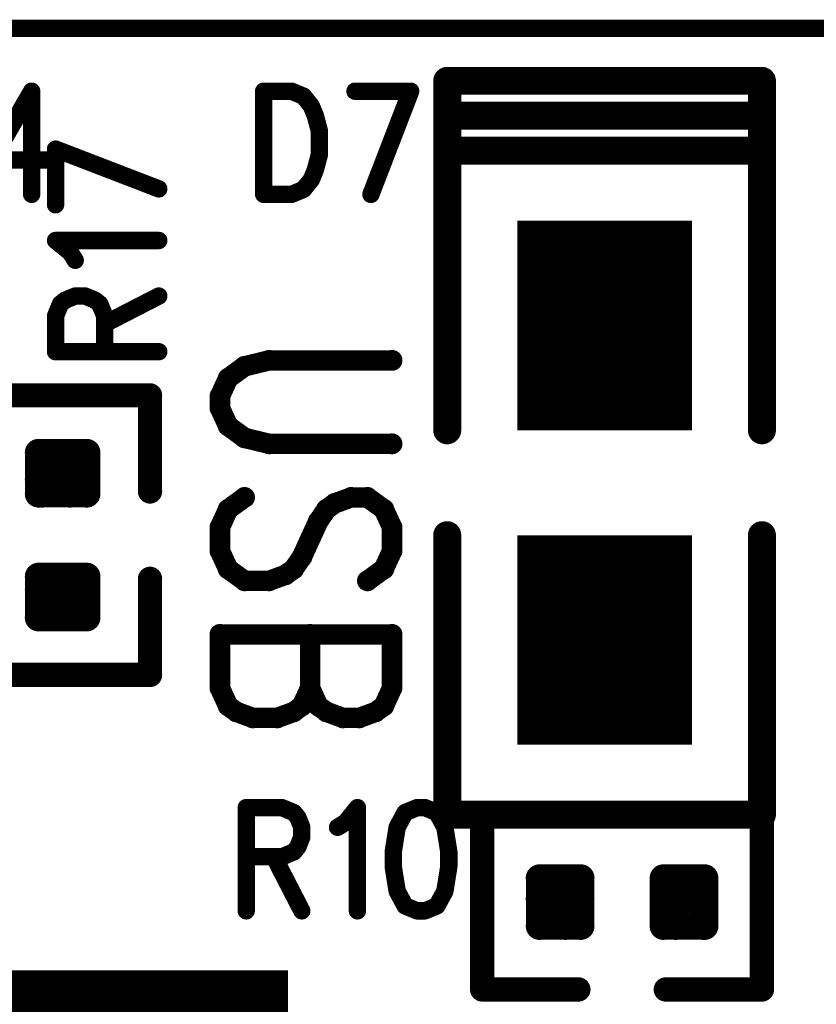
# Model space of a CAD drawing. Extents: x 2 to 38, y 2.4 to 29.6.
# Tile 64 of 93: x 18.4 to 19.5, y 20.3 to 21.6. Entities that reach past the tile are written whole.
import ezdxf

# ---------------------------------------------------------------- set-up
doc = ezdxf.new("R2010")
doc.units = 0
doc.layers.get('0').update_dxf_attribs({"linetype": 'CONTINUOUS'})
doc.layers.add('adt001026', color=1, linetype='CONTINUOUS')

# ---------------------------------------------------------------- blocks, each defined once
blk = doc.blocks.new('D11')
at = {"const_width": 0.0115}
blk.add_lwpolyline([(-0.00575, 0, 1), (0.00575, 0, 1)], format="xyb", close=True, dxfattribs=at)
blk = doc.blocks.new('D13')
at = {"const_width": 0.0185}
blk.add_lwpolyline([(-0.00925, 0, 1), (0.00925, 0, 1)], format="xyb", close=True, dxfattribs=at)
blk = doc.blocks.new('D14')
at = {"const_width": 0.01815}
blk.add_lwpolyline([(-0.009075, 0, 1), (0.009075, 0, 1)], format="xyb", close=True, dxfattribs=at)
blk = doc.blocks.new('D15')
at = {"const_width": 0.0161}
blk.add_lwpolyline([(-0.00805, 0, 1), (0.00805, 0, 1)], format="xyb", close=True, dxfattribs=at)
blk = doc.blocks.new('D21')
at = {"const_width": 0.0138}
blk.add_lwpolyline([(-0.0069, 0, 1), (0.0069, 0, 1)], format="xyb", close=True, dxfattribs=at)
blk = doc.blocks.new('D29')
at = {"const_width": 0.2773}
blk.add_lwpolyline([(-0.11555, 0), (0.11555, 0)], dxfattribs=at)
blk = doc.blocks.new('D42')
at = {"const_width": 1.0031}
blk.add_lwpolyline([(-0.18255, 0), (0.18255, 0)], dxfattribs=at)

msp = doc.modelspace()

# ---------------------------------------------------------------- linework, layer by layer
at = {"layer": 'adt001026', "color": 1}
for points, const_width in [([(5.5438, 21.629), (22.881, 21.629)], 0.023), ([(19.3904, 21.5596), (18.9743, 21.5596)], 0.037), ([(18.9743, 21.5596), (18.9743, 21.5134)], 0.037), ([(19.3904, 21.5134), (19.3904, 21.5596)], 0.037), ([(18.4248, 21.5459), (18.3722, 21.4549)], 0.023), ([(18.4248, 21.5459), (18.4248, 21.4094)], 0.023), ([(18.7316, 21.5459), (18.7316, 21.4094)], 0.023), ([(18.7316, 21.5459), (18.7684, 21.5459)], 0.023), ([(18.7684, 21.5459), (18.7841, 21.5394)], 0.023), ([(18.8524, 21.5459), (18.926, 21.5459)], 0.023), ([(18.926, 21.5459), (18.8734, 21.4094)], 0.023), ([(18.7841, 21.5394), (18.7946, 21.5264)], 0.023), ([(18.7946, 21.5264), (18.7999, 21.5134)], 0.023), ([(19.3904, 21.5134), (18.9743, 21.5134)], 0.037), ([(18.9743, 21.5134), (18.9743, 21.4672)], 0.037), ([(18.9743, 21.5134), (19.3904, 21.5134)], 0.037), ([(19.3904, 21.4672), (19.3904, 21.5134)], 0.037), ([(18.7999, 21.5134), (18.8051, 21.4939)], 0.023), ([(18.8051, 21.4939), (18.8051, 21.4614)], 0.023), ([(18.4564, 21.4693), (18.5929, 21.4167)], 0.023), ([(18.4564, 21.3957), (18.4564, 21.4693)], 0.023), ([(18.9743, 21.0973), (18.9743, 21.4672)], 0.037), ([(18.9743, 21.4672), (19.3904, 21.4672)], 0.037), ([(18.9743, 21.4672), (19.3904, 21.4672)], 0.037), ([(19.3904, 21.4672), (19.3904, 21.0973)], 0.037), ([(18.3722, 21.4549), (18.451, 21.4549)], 0.023), ([(18.8051, 21.4614), (18.7999, 21.4419)], 0.023), ([(18.7999, 21.4419), (18.7946, 21.4289)], 0.023), ([(18.7946, 21.4289), (18.7841, 21.4159)], 0.023), ([(18.7841, 21.4159), (18.7684, 21.4094)], 0.023), ([(18.7684, 21.4094), (18.7316, 21.4094)], 0.023), ([(18.4759, 21.3327), (18.4564, 21.3484)], 0.023), ([(18.4564, 21.3484), (18.5929, 21.3484)], 0.023), ([(18.4824, 21.3222), (18.4759, 21.3327)], 0.023), ([(18.4694, 21.2696), (18.4824, 21.2749)], 0.023), ([(18.4824, 21.2749), (18.4954, 21.2749)], 0.023), ([(18.4954, 21.2749), (18.5084, 21.2696)], 0.023), ([(18.5214, 21.2381), (18.5929, 21.2749)], 0.023), ([(18.4564, 21.2486), (18.4629, 21.2644)], 0.023), ([(18.4629, 21.2644), (18.4694, 21.2696)], 0.023), ([(18.5084, 21.2696), (18.5149, 21.2644)], 0.023), ([(18.5149, 21.2644), (18.5214, 21.2486)], 0.023), ([(18.4564, 21.2013), (18.4564, 21.2486)], 0.023), ([(18.5214, 21.2486), (18.5214, 21.2013)], 0.023), ([(18.4564, 21.2013), (18.5929, 21.2013)], 0.023), ([(18.7063, 21.1819), (18.6846, 21.1661)], 0.027), ([(18.7388, 21.1898), (18.7063, 21.1819)], 0.027), ([(18.9013, 21.1898), (18.7388, 21.1898)], 0.027), ([(18.6846, 21.1661), (18.6738, 21.1425)], 0.027), ([(18.3502, 21.1435), (18.5813, 21.1435)], 0.032), ([(18.5813, 21.1435), (18.5813, 21.0164)], 0.032), ([(18.6738, 21.1425), (18.6738, 21.1267)], 0.027), ([(18.6738, 21.1267), (18.6846, 21.1031)], 0.027), ([(18.6846, 21.1031), (18.7063, 21.0873)], 0.027), ([(18.7063, 21.0873), (18.7388, 21.0794)], 0.027), ([(18.7388, 21.0794), (18.9013, 21.0794)], 0.027), ([(18.4339, 21.0132), (18.4339, 21.0678)], 0.036), ([(18.4339, 21.0678), (18.4976, 21.0678)], 0.036), ([(18.4388, 21.0132), (18.4388, 21.0678)], 0.036), ([(18.4752, 21.0132), (18.4752, 21.0678)], 0.036), ([(18.4976, 21.0678), (18.4976, 21.0132)], 0.036), ([(18.4339, 21.032), (18.4976, 21.032)], 0.036), ([(18.4976, 21.0132), (18.4339, 21.0132)], 0.036), ([(18.6846, 20.9928), (18.7063, 21.0085)], 0.027), ([(18.8255, 21.0006), (18.8147, 20.9928)], 0.027), ([(18.8472, 21.0085), (18.8255, 21.0006)], 0.027), ([(18.8688, 21.0085), (18.8472, 21.0085)], 0.027), ([(18.8905, 20.9928), (18.8688, 21.0085)], 0.027), ([(18.6738, 20.9691), (18.6846, 20.9928)], 0.027), ([(18.8147, 20.9928), (18.8038, 20.977)], 0.027), ([(18.9013, 20.9691), (18.8905, 20.9928)], 0.027), ([(18.8038, 20.977), (18.7822, 20.9297)], 0.027), ([(18.6738, 20.9376), (18.6738, 20.9691)], 0.027), ([(18.9013, 20.9376), (18.9013, 20.9691)], 0.027), ([(18.9743, 20.9586), (18.9743, 20.5887)], 0.037), ([(19.3904, 20.5887), (19.3904, 20.9586)], 0.037), ([(18.6846, 20.9139), (18.6738, 20.9376)], 0.027), ([(18.8905, 20.9139), (18.9013, 20.9376)], 0.027), ([(18.7822, 20.9297), (18.7713, 20.9139)], 0.027), ([(18.4339, 20.8494), (18.4339, 20.904)], 0.036), ([(18.4339, 20.904), (18.4976, 20.904)], 0.036), ([(18.4388, 20.8494), (18.4388, 20.904)], 0.036), ([(18.4752, 20.8494), (18.4752, 20.904)], 0.036), ([(18.4976, 20.904), (18.4976, 20.8494)], 0.036), ([(18.7063, 20.8982), (18.6846, 20.9139)], 0.027), ([(18.7605, 20.9061), (18.7388, 20.8982)], 0.027), ([(18.7713, 20.9139), (18.7605, 20.9061)], 0.027), ([(18.8688, 20.8982), (18.8905, 20.9139)], 0.027), ([(18.5813, 20.7737), (18.5813, 20.9008)], 0.032), ([(18.7388, 20.8982), (18.7063, 20.8982)], 0.027), ([(18.4339, 20.8863), (18.4976, 20.8863)], 0.036), ([(18.4339, 20.8499), (18.4976, 20.8499)], 0.036), ([(18.4976, 20.8494), (18.4339, 20.8494)], 0.036), ([(18.9013, 20.8273), (18.6738, 20.8273)], 0.027), ([(18.6738, 20.7563), (18.6738, 20.8273)], 0.027), ([(18.793, 20.8273), (18.793, 20.7563)], 0.027), ([(18.9013, 20.8273), (18.9013, 20.7563)], 0.027), ([(18.3502, 20.7737), (18.5813, 20.7737)], 0.032), ([(18.6846, 20.7327), (18.6738, 20.7563)], 0.027), ([(18.793, 20.7563), (18.7822, 20.7327)], 0.027), ([(18.8038, 20.7327), (18.793, 20.7563)], 0.027), ([(18.9013, 20.7563), (18.8905, 20.7327)], 0.027), ([(18.6955, 20.7248), (18.6846, 20.7327)], 0.027), ([(18.7171, 20.7169), (18.6955, 20.7248)], 0.027), ([(18.7713, 20.7248), (18.7496, 20.7169)], 0.027), ([(18.7822, 20.7327), (18.7713, 20.7248)], 0.027), ([(18.8147, 20.7248), (18.8038, 20.7327)], 0.027), ([(18.8363, 20.7169), (18.8147, 20.7248)], 0.027), ([(18.8797, 20.7248), (18.858, 20.7169)], 0.027), ([(18.8905, 20.7327), (18.8797, 20.7248)], 0.027), ([(18.7496, 20.7169), (18.7171, 20.7169)], 0.027), ([(18.858, 20.7169), (18.8363, 20.7169)], 0.027), ([(18.7085, 20.5981), (18.7085, 20.4616)], 0.023), ([(18.7085, 20.5981), (18.7558, 20.5981)], 0.023), ([(18.7558, 20.5981), (18.7715, 20.5916)], 0.023), ([(18.8398, 20.5786), (18.8556, 20.5981)], 0.023), ([(18.8556, 20.5981), (18.8556, 20.4616)], 0.023), ([(18.9344, 20.5981), (18.9186, 20.5916)], 0.023), ([(18.9449, 20.5981), (18.9344, 20.5981)], 0.023), ([(18.9606, 20.5916), (18.9449, 20.5981)], 0.023), ([(18.9743, 20.5887), (19.3904, 20.5887)], 0.037), ([(18.7715, 20.5916), (18.7768, 20.5851)], 0.023), ([(18.7768, 20.5851), (18.782, 20.5721)], 0.023), ([(18.9186, 20.5916), (18.9081, 20.5721)], 0.023), ([(18.9712, 20.5721), (18.9606, 20.5916)], 0.023), ([(19.1477, 20.5887), (19.0205, 20.5887)], 0.032), ([(19.0205, 20.5887), (19.0205, 20.3576)], 0.032), ([(19.2633, 20.5887), (19.3904, 20.5887)], 0.032), ([(19.3904, 20.5887), (19.3904, 20.3576)], 0.032), ([(18.782, 20.5721), (18.782, 20.5591)], 0.023), ([(18.8293, 20.5721), (18.8398, 20.5786)], 0.023), ([(18.9081, 20.5721), (18.9029, 20.5396)], 0.023), ([(18.9764, 20.5396), (18.9712, 20.5721)], 0.023), ([(18.782, 20.5591), (18.7768, 20.5461)], 0.023), ([(18.7768, 20.5461), (18.7715, 20.5396)], 0.023), ([(18.7558, 20.5331), (18.7085, 20.5331)], 0.023), ([(18.7452, 20.5331), (18.782, 20.4616)], 0.023), ([(18.7715, 20.5396), (18.7558, 20.5331)], 0.023), ([(18.9029, 20.5396), (18.9029, 20.5201)], 0.023), ([(18.9764, 20.5201), (18.9764, 20.5396)], 0.023), ([(18.9029, 20.5201), (18.9081, 20.4876)], 0.023), ([(18.9712, 20.4876), (18.9764, 20.5201)], 0.023), ([(19.0963, 20.4413), (19.0963, 20.505)], 0.036), ([(19.0963, 20.505), (19.1509, 20.505)], 0.036), ([(19.1305, 20.4413), (19.1305, 20.505)], 0.036), ([(19.1509, 20.505), (19.1509, 20.4413)], 0.036), ([(19.2601, 20.4413), (19.2601, 20.505)], 0.036), ([(19.2601, 20.505), (19.3147, 20.505)], 0.036), ([(19.2761, 20.4413), (19.2761, 20.505)], 0.036), ([(19.3125, 20.4413), (19.3125, 20.505)], 0.036), ([(19.3147, 20.505), (19.3147, 20.4413)], 0.036), ([(18.9081, 20.4876), (18.9186, 20.4681)], 0.023), ([(18.9606, 20.4681), (18.9712, 20.4876)], 0.023), ([(19.0963, 20.4777), (19.1509, 20.4777)], 0.036), ([(19.2601, 20.4777), (19.3147, 20.4777)], 0.036), ([(18.9186, 20.4681), (18.9344, 20.4616)], 0.023), ([(18.9449, 20.4616), (18.9606, 20.4681)], 0.023), ([(18.9344, 20.4616), (18.9449, 20.4616)], 0.023), ([(19.1509, 20.4413), (19.0963, 20.4413)], 0.036), ([(19.0963, 20.4413), (19.1509, 20.4413)], 0.036), ([(19.3147, 20.4413), (19.2601, 20.4413)], 0.036), ([(19.2601, 20.4413), (19.3147, 20.4413)], 0.036), ([(19.0205, 20.3576), (19.1477, 20.3576)], 0.032), ([(19.3904, 20.3576), (19.2633, 20.3576)], 0.032)]:
    msp.add_lwpolyline(points, dxfattribs=dict(at, const_width=const_width))

# ---------------------------------------------------------------- block references
at = {"layer": 'adt001026'}
for name, p in [('D13', (18.9743, 21.5596)), ('D13', (19.3904, 21.5596)), ('D11', (18.4248, 21.5459)), ('D11', (18.4248, 21.5459)), ('D11', (18.7316, 21.5459)), ('D11', (18.7316, 21.5459)), ('D11', (18.7684, 21.5459)), ('D11', (18.8524, 21.5459)), ('D11', (18.926, 21.5459)), ('D11', (18.926, 21.5459)), ('D11', (18.7841, 21.5394)), ('D11', (18.7946, 21.5264)), ('D13', (18.9743, 21.5134)), ('D13', (18.9743, 21.5134)), ('D13', (19.3904, 21.5134)), ('D13', (19.3904, 21.5134)), ('D13', (19.3904, 21.5134)), ('D11', (18.7999, 21.5134)), ('D11', (18.8051, 21.4939)), ('D11', (18.4564, 21.4693)), ('D11', (18.4564, 21.4693)), ('D13', (18.9743, 21.4672)), ('D13', (18.9743, 21.4672)), ('D13', (19.3904, 21.4672)), ('D13', (19.3904, 21.4672)), ('D13', (19.3904, 21.4672)), ('D11', (18.451, 21.4549)), ('D11', (18.8051, 21.4614)), ('D11', (18.7999, 21.4419)), ('D11', (18.7946, 21.4289)), ('D11', (18.5929, 21.4167)), ('D11', (18.7841, 21.4159)), ('D11', (18.4248, 21.4094)), ('D11', (18.7316, 21.4094)), ('D11', (18.7316, 21.4094)), ('D11', (18.7684, 21.4094)), ('D11', (18.8734, 21.4094)), ('D11', (18.4564, 21.3957)), ('D29', (19.1824, 21.236)), ('D11', (18.4564, 21.3484)), ('D11', (18.5929, 21.3484)), ('D11', (18.4759, 21.3327)), ('D11', (18.4824, 21.3222)), ('D11', (18.4824, 21.2749)), ('D11', (18.4954, 21.2749)), ('D11', (18.5929, 21.2749)), ('D11', (18.4629, 21.2644)), ('D11', (18.4694, 21.2696)), ('D11', (18.5084, 21.2696)), ('D11', (18.5149, 21.2644)), ('D11', (18.4564, 21.2486)), ('D11', (18.5214, 21.2486)), ('D11', (18.5214, 21.2381)), ('D11', (18.4564, 21.2013)), ('D11', (18.4564, 21.2013)), ('D11', (18.5214, 21.2013)), ('D11', (18.5929, 21.2013)), ('D21', (18.7063, 21.1819)), ('D21', (18.7388, 21.1898)), ('D21', (18.9013, 21.1898)), ('D21', (18.6846, 21.1661)), ('D15', (18.5813, 21.1435)), ('D21', (18.6738, 21.1425)), ('D21', (18.6738, 21.1267)), ('D21', (18.6846, 21.1031)), ('D13', (18.9743, 21.0973)), ('D13', (19.3904, 21.0973)), ('D21', (18.7063, 21.0873)), ('D21', (18.7388, 21.0794)), ('D21', (18.9013, 21.0794)), ('D14', (18.4339, 21.0678)), ('D14', (18.4388, 21.0678)), ('D14', (18.4752, 21.0678)), ('D14', (18.4976, 21.0678)), ('D14', (18.4976, 21.0678)), ('D14', (18.4339, 21.032)), ('D14', (18.4976, 21.032)), ('D14', (18.4339, 21.0132)), ('D14', (18.4388, 21.0132)), ('D14', (18.4752, 21.0132)), ('D14', (18.4976, 21.0132)), ('D15', (18.5813, 21.0164)), ('D21', (18.7063, 21.0085)), ('D21', (18.8255, 21.0006)), ('D21', (18.8472, 21.0085)), ('D21', (18.8688, 21.0085)), ('D21', (18.6846, 20.9928)), ('D21', (18.8147, 20.9928)), ('D21', (18.8905, 20.9928)), ('D21', (18.8038, 20.977)), ('D21', (18.6738, 20.9691)), ('D21', (18.9013, 20.9691)), ('D13', (18.9743, 20.9586)), ('D13', (19.3904, 20.9586)), ('D29', (19.1824, 20.8199)), ('D21', (18.6738, 20.9376)), ('D21', (18.9013, 20.9376)), ('D21', (18.7822, 20.9297)), ('D14', (18.4339, 20.904)), ('D14', (18.4388, 20.904)), ('D14', (18.4752, 20.904)), ('D14', (18.4976, 20.904)), ('D14', (18.4976, 20.904)), ('D21', (18.6846, 20.9139)), ('D21', (18.7605, 20.9061)), ('D21', (18.7713, 20.9139)), ('D21', (18.8905, 20.9139)), ('D15', (18.5813, 20.9008)), ('D21', (18.7063, 20.8982)), ('D21', (18.7388, 20.8982)), ('D21', (18.8688, 20.8982)), ('D14', (18.4339, 20.8863)), ('D14', (18.4976, 20.8863)), ('D14', (18.4339, 20.8499)), ('D14', (18.4339, 20.8494)), ('D14', (18.4388, 20.8494)), ('D14', (18.4752, 20.8494)), ('D14', (18.4976, 20.8499)), ('D14', (18.4976, 20.8494)), ('D21', (18.6738, 20.8273)), ('D21', (18.6738, 20.8273)), ('D21', (18.793, 20.8273)), ('D21', (18.9013, 20.8273)), ('D21', (18.9013, 20.8273)), ('D15', (18.5813, 20.7737)), ('D21', (18.6738, 20.7563)), ('D21', (18.793, 20.7563)), ('D21', (18.793, 20.7563)), ('D21', (18.9013, 20.7563)), ('D21', (18.6846, 20.7327)), ('D21', (18.6955, 20.7248)), ('D21', (18.7713, 20.7248)), ('D21', (18.7822, 20.7327)), ('D21', (18.8038, 20.7327)), ('D21', (18.8147, 20.7248)), ('D21', (18.8797, 20.7248)), ('D21', (18.8905, 20.7327)), ('D21', (18.7171, 20.7169)), ('D21', (18.7496, 20.7169)), ('D21', (18.8363, 20.7169)), ('D21', (18.858, 20.7169)), ('D11', (18.7085, 20.5981)), ('D11', (18.7085, 20.5981)), ('D11', (18.7558, 20.5981)), ('D11', (18.8556, 20.5981)), ('D11', (18.9344, 20.5981)), ('D11', (18.9344, 20.5981)), ('D11', (18.9449, 20.5981)), ('D13', (18.9743, 20.5887)), ('D13', (19.3904, 20.5887)), ('D11', (18.7715, 20.5916)), ('D11', (18.7768, 20.5851)), ('D11', (18.9186, 20.5916)), ('D11', (18.9606, 20.5916)), ('D15', (19.0205, 20.5887)), ('D15', (19.1477, 20.5887)), ('D15', (19.2633, 20.5887)), ('D15', (19.3904, 20.5887)), ('D11', (18.782, 20.5721)), ('D11', (18.8293, 20.5721)), ('D11', (18.8398, 20.5786)), ('D11', (18.9081, 20.5721)), ('D11', (18.9712, 20.5721)), ('D11', (18.782, 20.5591)), ('D11', (18.7768, 20.5461)), ('D11', (18.7085, 20.5331)), ('D11', (18.7452, 20.5331)), ('D11', (18.7558, 20.5331)), ('D11', (18.7715, 20.5396)), ('D11', (18.9029, 20.5396)), ('D11', (18.9764, 20.5396)), ('D11', (18.9029, 20.5201)), ('D11', (18.9764, 20.5201)), ('D14', (19.0963, 20.505)), ('D14', (19.1305, 20.505)), ('D14', (19.1509, 20.505)), ('D14', (19.2601, 20.505)), ('D14', (19.2761, 20.505)), ('D14', (19.3125, 20.505)), ('D14', (19.3147, 20.505)), ('D11', (18.9081, 20.4876)), ('D11', (18.9712, 20.4876)), ('D14', (19.0963, 20.4777)), ('D14', (19.1509, 20.4777)), ('D14', (19.2601, 20.4777)), ('D14', (19.3147, 20.4777)), ('D11', (18.9186, 20.4681)), ('D11', (18.9606, 20.4681)), ('D11', (18.7085, 20.4616)), ('D11', (18.782, 20.4616)), ('D11', (18.8556, 20.4616)), ('D11', (18.9344, 20.4616)), ('D11', (18.9449, 20.4616)), ('D14', (19.0963, 20.4413)), ('D14', (19.0963, 20.4413)), ('D14', (19.1305, 20.4413)), ('D14', (19.1509, 20.4413)), ('D14', (19.1509, 20.4413)), ('D14', (19.1509, 20.4413)), ('D14', (19.2601, 20.4413)), ('D14', (19.2601, 20.4413)), ('D14', (19.2761, 20.4413)), ('D14', (19.3125, 20.4413)), ('D14', (19.3147, 20.4413)), ('D14', (19.3147, 20.4413)), ('D14', (19.3147, 20.4413)), ('D42', (18.5813, 19.8814)), ('D15', (19.0205, 20.3576)), ('D15', (19.1477, 20.3576)), ('D15', (19.2633, 20.3576)), ('D15', (19.3904, 20.3576))]:
    msp.add_blockref(name, p, dxfattribs=at)

doc.saveas('drawing.dxf')
